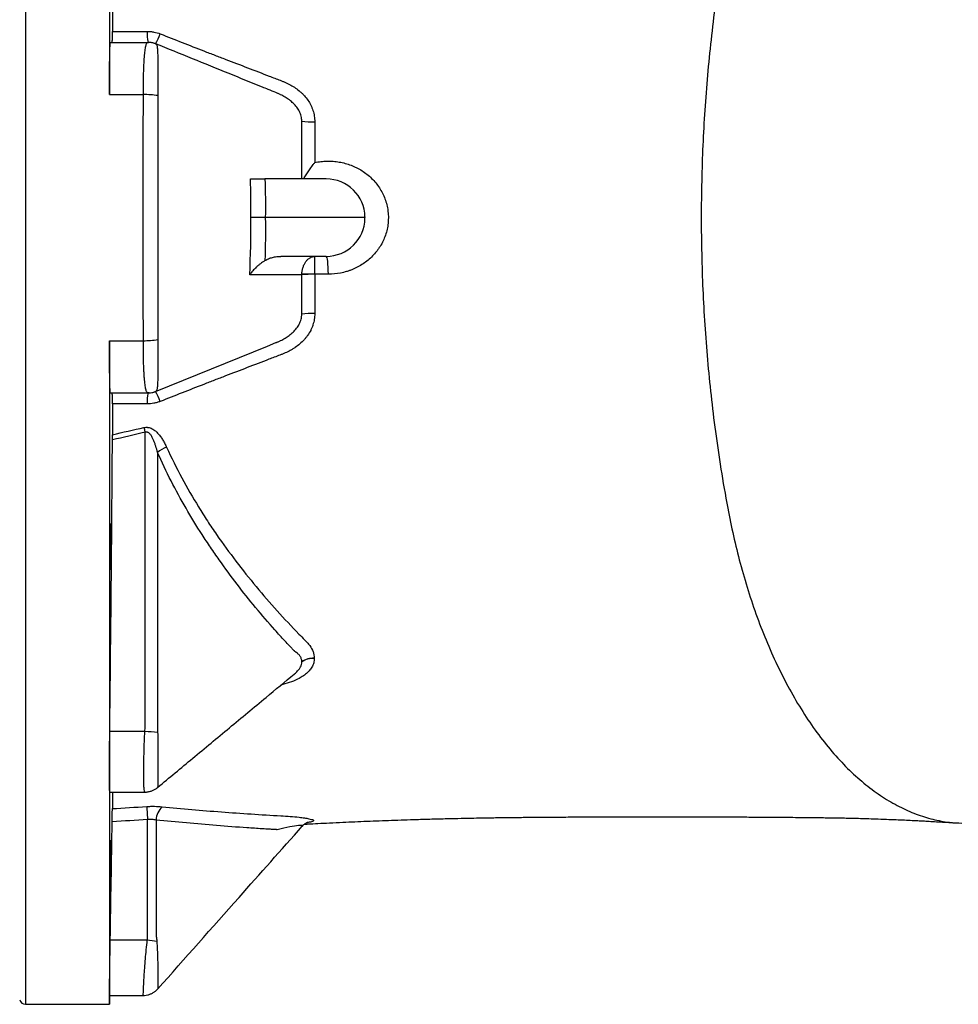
# Model space of a CAD drawing. Header units: millimetres. Extents: x 418 to 3682, y 625 to 3302.
# Tile 6 of 13: x 1696 to 2181, y 694 to 1203. Entities that reach past the tile are written whole.
import ezdxf

# ---------------------------------------------------------------- set-up
doc = ezdxf.new("R2010")
doc.units = ezdxf.units.MM

msp = doc.modelspace()

# ---------------------------------------------------------------- linework, layer by layer
at = {"color": 1, "linetype": 'Continuous', "lineweight": 25}
msp.add_line((1698.85, 1506.75), (1698.85, 693.75), dxfattribs=at)
at = {"color": 7, "linetype": 'Continuous', "lineweight": 25}
for p, q in [((1742.33, 1387.69), (1742.33, 1163.84)), ((1742.78, 1190.83), (1762.23, 1190.83)), ((1742.33, 1163.84), (1759.82, 1163.84)), ((1854.33, 1120.25), (1822.68, 1120.25)), ((1874.33, 1100.25), (1822.83, 1100.25)), ((1874.33, 1100.6), (1874.33, 1100.25)), ((1874.33, 1099.9), (1874.33, 1100.25)), ((1854.33, 1080.25), (1830.9, 1080.25)), ((1841.67, 1050.35), (1841.67, 1050.35)), ((1848.39, 1050.76), (1848.39, 1050.69)), ((1742.33, 1036.66), (1742.33, 812.81)), ((1742.33, 1036.66), (1759.82, 1036.66)), ((1766.14, 1010.4), (1823.89, 1033.84)), ((1823.89, 1033.84), (1828.36, 1035.65)), ((1742.78, 1009.66), (1762.23, 1009.66)), ((1767.12, 978.97), (1767.12, 836.44)), ((1742.48, 834.88), (1760.63, 834.88)), ((1742.33, 812.81), (1742.33, 698.75)), ((1742.33, 803.44), (1760.67, 803.44)), ((1766.42, 788.96), (1766.42, 728.85)), ((1742.72, 727.02), (1761.85, 727.02)), ((1742.33, 698.75), (1742.33, 693.75)), ((1742.33, 698.36), (1759.84, 698.36)), ((1742.33, 693.75), (1742.41, 698.36)), ((1698.85, 693.75), (1742.33, 693.75))]:
    msp.add_line(p, q, dxfattribs=at)
at = {"color": 7, "linetype": 'Continuous', "lineweight": 25, "flags": 128}
for points in [[(1766.14, 1190.1), (1766.14, 1190.1)], [(1855.44, 1071.01), (1855.4, 1072.85), (1855.33, 1074.6), (1855.22, 1076.19), (1855.08, 1077.58), (1854.92, 1078.72), (1854.73, 1079.56), (1854.53, 1080.08), (1854.33, 1080.25)], [(1841.68, 1070.76), (1828.49, 1070.76), (1814.77, 1070.75)], [(1760.15, 991.77), (1760.21, 991.48), (1760.28, 991.17), (1760.35, 990.87), (1760.42, 990.56), (1760.48, 990.25), (1760.55, 989.94), (1760.62, 989.62), (1760.69, 989.31)], [(1761.57, 795.97), (1761.6, 795.54), (1761.64, 794.96), (1761.69, 794.24), (1761.74, 793.4), (1761.8, 792.46), (1761.87, 791.42), (1761.94, 790.33), (1762.01, 789.19)]]:
    msp.add_lwpolyline(points, dxfattribs=at)
at = {"color": 1, "linetype": 'Continuous', "lineweight": 25, "flags": 128}
for points in [[(1766.14, 1010.4), (1766.14, 1010.4)], [(1841.9, 785.85), (1841.97, 786.07), (1841.8, 786.12), (1841.07, 786.15), (1839.91, 786.08), (1837.95, 785.83), (1835.6, 785.44), (1832.44, 784.8), (1829.04, 783.97), (1829.04, 783.97), (1829.04, 783.97)]]:
    msp.add_lwpolyline(points, dxfattribs=at)
at = {"color": 7, "linetype": 'Continuous', "lineweight": 25}
for centre, radius, start, end in [((1778.16, 1195.35), 16.42, 176.0591, 195.9702), ((1762.23, 1181.11), 9.72, 63.7044, 89.984), ((1742.52, 1204.55), 27.69, 328.5385, 340.2812), ((1760.32, 1117.81), 46.03, 81.2537, 90.6147), ((1847.34, 1195.65), 45.93, 262.9038, 271.3028), ((1854.33, 1100.25), 20, 1, 90), ((1854.33, 1100.25), 20, 270, 359), ((1847.36, 993.69), 77.29, 89.2358, 94.2183), ((1845.04, 996.47), 74.62, 87.4247, 92.5753), ((1847.34, 1004.85), 45.93, 88.6973, 97.0964), ((1847.34, 1004.84), 45.86, 88.6951, 97.1068), ((1760.32, 1082.69), 46.03, 269.3853, 278.7463), ((1778.16, 1005.15), 16.42, 164.0298, 183.9409), ((1762.23, 1019.39), 9.72, 270.016, 296.2956), ((1742.52, 995.95), 27.69, 19.7188, 31.4615), ((1779.61, 962.16), 20.94, 111.7627, 126.6145), ((1847.46, 862.59), 9.98, 86.0738, 125.0905), ((1847.44, 862.56), 9.96, 85.9243, 125.0023), ((1847.41, 862.54), 9.94, 85.7911, 124.924), ((1795.34, 1284.26), 450.72, 265.5843, 266.423), ((1776.35, 788.62), 9.93, 133.3368, 177.985), ((1775.37, 810.38), 84.46, 260.789, 264.1662), ((1698.85, 696.75), 3, 193.1183, 270)]:
    msp.add_arc(centre, radius, start, end, dxfattribs=at)
for points, knots in [([(2061.8, 1250.43), (2060.47, 1243.39), (2058.14, 1229.89), (2055.33, 1210.67), (2053.06, 1192.08), (2051.26, 1173.86), (2049.86, 1155.77), (2048.86, 1137.63), (2048.25, 1119.23), (2048.11, 1106.66), (2048.11, 1100.25), (2048.11, 1093.91), (2048.25, 1081.42), (2048.86, 1063.05), (2049.85, 1044.88), (2051.25, 1026.72), (2053.06, 1008.41), (2055.34, 989.76), (2058.16, 970.51), (2060.48, 957.05), (2061.8, 950.06)], [0.9114226, 0.9114226, 0.9114226, 0.9114226, 0.9224948, 0.933567, 0.9446391, 0.9557113, 0.9667835, 0.9778557, 0.9889278, 1, 1, 1, 1.0109535, 1.021907, 1.0328605, 1.043814, 1.0547676, 1.0657211, 1.0766746, 1.0876281, 1.0876281, 1.0876281, 1.0876281]), ([(1743.84, 1212.4), (1743.84, 1209.76), (1743.84, 1207.11), (1743.84, 1201.79), (1743.84, 1199.12), (1743.84, 1196.44)], [0, 0, 0, 0, 0.5, 0.5, 1, 1, 1, 1]), ([(1743.74, 1190.83), (1743.75, 1190.83), (1743.77, 1190.97), (1743.78, 1191.36), (1743.79, 1191.52), (1743.8, 1191.91), (1743.81, 1192.13), (1743.81, 1192.5), (1743.81, 1192.63), (1743.82, 1192.91), (1743.82, 1193.05), (1743.83, 1193.5), (1743.83, 1193.82), (1743.83, 1194.51), (1743.84, 1194.88), (1743.84, 1195.64), (1743.84, 1196.03), (1743.84, 1196.44)], [0, 0, 0, 0, 0.25, 0.25, 0.375, 0.375, 0.5, 0.5, 0.5625, 0.5625, 0.625, 0.625, 0.75, 0.75, 0.875, 0.875, 1, 1, 1, 1]), ([(1761.78, 1196.48), (1762.37, 1196.48), (1762.95, 1196.46), (1764.11, 1196.35), (1764.68, 1196.27), (1766.39, 1195.95), (1767.5, 1195.64), (1768.59, 1195.21)], [0, 0, 0, 0, 0.25, 0.25, 0.5, 0.5, 1, 1, 1, 1]), ([(1742.33, 1163.84), (1742.33, 1165.72), (1742.33, 1167.54), (1742.34, 1170.2), (1742.35, 1171.07), (1742.35, 1172.36), (1742.35, 1172.79), (1742.36, 1173.64), (1742.36, 1174.06), (1742.37, 1176.13), (1742.39, 1177.68), (1742.41, 1179.85), (1742.42, 1180.55), (1742.43, 1181.56), (1742.44, 1181.89), (1742.45, 1182.54), (1742.45, 1182.86), (1742.48, 1184.4), (1742.5, 1185.48), (1742.53, 1186.91), (1742.55, 1187.35), (1742.57, 1188.16), (1742.59, 1188.53), (1742.63, 1189.51), (1742.66, 1190), (1742.7, 1190.5), (1742.72, 1190.62), (1742.75, 1190.79), (1742.76, 1190.83), (1742.78, 1190.83)], [0, 0, 0, 0, 0.125, 0.125, 0.1875, 0.1875, 0.21875, 0.21875, 0.25, 0.25, 0.375, 0.375, 0.4375, 0.4375, 0.46875, 0.46875, 0.5, 0.5, 0.625, 0.625, 0.6875, 0.6875, 0.75, 0.75, 0.875, 0.875, 0.9375, 0.9375, 1, 1, 1, 1]), ([(1759.82, 1163.84), (1759.82, 1164.78), (1759.83, 1165.72), (1759.84, 1167.56), (1759.85, 1168.46), (1759.88, 1171.13), (1759.91, 1172.84), (1759.98, 1175.32), (1760, 1176.13), (1760.06, 1177.69), (1760.09, 1178.45), (1760.19, 1180.62), (1760.27, 1181.96), (1760.38, 1183.5), (1760.41, 1183.8), (1760.46, 1184.38), (1760.49, 1184.67), (1760.57, 1185.49), (1760.62, 1185.99), (1760.8, 1187.41), (1760.94, 1188.22), (1761.13, 1189.03), (1761.17, 1189.19), (1761.25, 1189.47), (1761.3, 1189.61), (1761.42, 1189.97), (1761.51, 1190.18), (1761.8, 1190.67), (1762, 1190.83), (1762.23, 1190.83)], [0, 0, 0, 0, 0.0625, 0.0625, 0.125, 0.125, 0.25, 0.25, 0.3125, 0.3125, 0.375, 0.375, 0.5, 0.5, 0.53125, 0.53125, 0.5625, 0.5625, 0.625, 0.625, 0.75, 0.75, 0.78125, 0.78125, 0.8125, 0.8125, 0.875, 0.875, 1, 1, 1, 1]), ([(1762.23, 1190.83), (1762.38, 1190.83), (1762.61, 1190.83), (1762.54, 1190.83), (1762.52, 1190.83)], [0, 0, 0, 0, 0.65906, 1, 1, 1, 1]), ([(1768.59, 1195.21), (1776.09, 1192.27), (1783.59, 1189.32), (1792.03, 1186.01), (1792.97, 1185.64), (1794.85, 1184.92), (1795.79, 1184.56), (1798.62, 1183.48), (1800.5, 1182.76), (1806.14, 1180.59), (1809.89, 1179.15), (1817.4, 1176.26), (1821.14, 1174.82), (1826.76, 1172.66), (1828.63, 1171.94), (1830.97, 1171.03), (1831.43, 1170.86), (1832.37, 1170.49), (1832.83, 1170.3), (1834.2, 1169.69), (1835.09, 1169.25), (1836.84, 1168.27), (1837.7, 1167.74), (1839.34, 1166.6), (1840.13, 1165.99), (1841.26, 1165.01), (1841.63, 1164.67), (1842.34, 1163.97), (1842.69, 1163.61), (1843.69, 1162.5), (1844.3, 1161.72), (1845.41, 1160.1), (1845.91, 1159.25), (1846.57, 1157.91), (1846.78, 1157.46), (1847.15, 1156.53), (1847.32, 1156.06), (1847.78, 1154.65), (1848, 1153.69), (1848.23, 1152.22), (1848.29, 1151.73), (1848.37, 1150.74), (1848.39, 1150.24), (1848.39, 1149.73)], [0, 0, 0, 0, 0.25, 0.25, 0.28125, 0.28125, 0.3125, 0.3125, 0.375, 0.375, 0.5, 0.5, 0.625, 0.625, 0.6875, 0.6875, 0.703125, 0.703125, 0.71875, 0.71875, 0.75, 0.75, 0.78125, 0.78125, 0.8125, 0.8125, 0.828125, 0.828125, 0.84375, 0.84375, 0.875, 0.875, 0.90625, 0.90625, 0.921875, 0.921875, 0.9375, 0.9375, 0.96875, 0.96875, 0.984375, 0.984375, 1, 1, 1, 1]), ([(1821.35, 1167.7), (1815.62, 1170.02), (1797.34, 1177.44), (1778.84, 1184.95), (1766.14, 1190.1)], [0, 0, 0, 0, 0.313531, 1, 1, 1, 1]), ([(1766.14, 1190.1), (1766.24, 1190.06), (1766.32, 1190.02), (1766.45, 1189.93), (1766.5, 1189.88), (1766.54, 1189.83)], [0, 0, 0, 0, 0.5, 0.5, 1, 1, 1, 1]), ([(1766.54, 1189.83), (1766.61, 1189.72), (1766.67, 1189.58), (1766.79, 1189.23), (1766.85, 1189.02), (1766.99, 1188.29), (1767.05, 1187.68), (1767.13, 1186.56), (1767.16, 1186.16), (1767.2, 1185.31), (1767.21, 1184.85), (1767.24, 1183.88), (1767.25, 1183.37), (1767.27, 1182.3), (1767.28, 1181.73), (1767.3, 1179.95), (1767.3, 1178.67), (1767.31, 1176.64), (1767.31, 1175.94), (1767.31, 1174.5), (1767.31, 1173.75), (1767.32, 1171.48), (1767.32, 1169.91), (1767.32, 1167.49), (1767.32, 1166.67), (1767.32, 1165), (1767.32, 1164.16), (1767.32, 1163.31)], [0, 0, 0, 0, 0.0625, 0.0625, 0.125, 0.125, 0.25, 0.25, 0.3125, 0.3125, 0.375, 0.375, 0.4375, 0.4375, 0.5, 0.5, 0.625, 0.625, 0.6875, 0.6875, 0.75, 0.75, 0.875, 0.875, 0.9375, 0.9375, 1, 1, 1, 1]), ([(1828.36, 1164.85), (1828.36, 1164.85), (1827.01, 1165.4), (1824.67, 1166.35), (1822.33, 1167.3), (1821.35, 1167.7)], [0, 0, 0, 0, 0.000008, 0.579267, 1, 1, 1, 1]), ([(1759.82, 1036.66), (1759.82, 1047.18), (1759.81, 1057.74), (1759.81, 1073.63), (1759.8, 1078.94), (1759.8, 1089.57), (1759.8, 1094.9), (1759.8, 1105.55), (1759.8, 1110.87), (1759.8, 1121.5), (1759.81, 1126.82), (1759.81, 1142.75), (1759.82, 1153.32), (1759.82, 1163.84)], [0, 0, 0, 0, 0.25, 0.25, 0.375, 0.375, 0.5, 0.5, 0.625, 0.625, 0.75, 0.75, 1, 1, 1, 1]), ([(1767.32, 1163.31), (1767.32, 1152.87), (1767.32, 1142.39), (1767.32, 1126.6), (1767.32, 1121.33), (1767.32, 1110.78), (1767.32, 1105.5), (1767.32, 1094.94), (1767.32, 1089.66), (1767.32, 1079.12), (1767.32, 1073.86), (1767.32, 1058.1), (1767.32, 1047.63), (1767.32, 1037.19)], [0, 0, 0, 0, 0.25, 0.25, 0.375, 0.375, 0.5, 0.5, 0.625, 0.625, 0.75, 0.75, 1, 1, 1, 1]), ([(1841.67, 1150.07), (1841.67, 1150.52), (1841.64, 1150.96), (1841.53, 1151.82), (1841.46, 1152.25), (1841.25, 1153.1), (1841.12, 1153.53), (1840.81, 1154.36), (1840.64, 1154.77), (1840.05, 1155.96), (1839.58, 1156.71), (1838.52, 1158.1), (1837.93, 1158.74), (1836.97, 1159.66), (1836.64, 1159.96), (1835.96, 1160.52), (1835.62, 1160.8), (1834.91, 1161.32), (1834.55, 1161.58), (1833.81, 1162.06), (1833.44, 1162.3), (1832.69, 1162.75), (1832.3, 1162.97), (1831.53, 1163.39), (1831.14, 1163.59), (1830.55, 1163.88), (1830.36, 1163.97), (1829.96, 1164.16), (1829.76, 1164.25), (1829.36, 1164.43), (1829.16, 1164.51), (1828.76, 1164.68), (1828.56, 1164.77), (1828.36, 1164.85)], [0, 0, 0, 0, 0.0625, 0.0625, 0.125, 0.125, 0.1875, 0.1875, 0.25, 0.25, 0.375, 0.375, 0.5, 0.5, 0.5625, 0.5625, 0.625, 0.625, 0.6875, 0.6875, 0.75, 0.75, 0.8125, 0.8125, 0.875, 0.875, 0.90625, 0.90625, 0.9375, 0.9375, 0.96875, 0.96875, 1, 1, 1, 1]), ([(1842.69, 1120.25), (1843.09, 1120.95), (1843.52, 1121.65), (1844.4, 1123.05), (1844.87, 1123.75), (1845.82, 1125.17), (1846.32, 1125.88), (1847.09, 1126.95), (1847.34, 1127.3), (1847.73, 1127.83), (1847.87, 1128.01), (1848.13, 1128.36), (1848.26, 1128.54), (1848.39, 1128.72)], [0, 0, 0, 0, 0.25, 0.25, 0.5, 0.5, 0.75, 0.75, 0.875, 0.875, 0.9375, 0.9375, 1, 1, 1, 1]), ([(1848.39, 1128.72), (1849.44, 1128.95), (1850.5, 1129.13), (1852.61, 1129.38), (1853.67, 1129.46), (1855.79, 1129.5), (1856.85, 1129.48), (1858.44, 1129.36), (1858.97, 1129.3), (1860.03, 1129.17), (1860.56, 1129.09), (1863.17, 1128.64), (1865.2, 1128.08), (1867.66, 1127.13), (1868.15, 1126.93), (1869.12, 1126.5), (1869.6, 1126.27), (1871.02, 1125.55), (1871.93, 1125.03), (1873.7, 1123.9), (1874.56, 1123.29), (1876.21, 1121.99), (1877, 1121.29), (1879.28, 1119.06), (1880.62, 1117.43), (1882.36, 1114.78), (1882.9, 1113.86), (1883.87, 1111.95), (1884.3, 1110.98), (1885.42, 1107.99), (1885.93, 1105.93), (1886.49, 1101.64), (1886.51, 1099.51), (1886.18, 1096.34), (1886.01, 1095.28), (1885.54, 1093.18), (1885.25, 1092.15), (1884.2, 1089.14), (1883.29, 1087.23), (1881.88, 1084.97), (1881.58, 1084.53), (1880.97, 1083.66), (1880.66, 1083.23), (1879.68, 1081.99), (1878.98, 1081.2), (1877.52, 1079.7), (1876.75, 1078.98), (1875.12, 1077.63), (1874.27, 1076.99), (1871.64, 1075.23), (1869.78, 1074.25), (1867.35, 1073.25), (1866.85, 1073.06), (1865.85, 1072.7), (1865.34, 1072.54), (1863.82, 1072.08), (1862.79, 1071.82), (1859.69, 1071.22), (1857.58, 1071.01), (1855.44, 1071.01)], [0, 0, 0, 0, 0.03125, 0.03125, 0.0625, 0.0625, 0.09375, 0.09375, 0.109375, 0.109375, 0.125, 0.125, 0.1875, 0.1875, 0.203125, 0.203125, 0.21875, 0.21875, 0.25, 0.25, 0.28125, 0.28125, 0.3125, 0.3125, 0.375, 0.375, 0.40625, 0.40625, 0.4375, 0.4375, 0.5, 0.5, 0.5625, 0.5625, 0.59375, 0.59375, 0.625, 0.625, 0.6875, 0.6875, 0.703125, 0.703125, 0.71875, 0.71875, 0.75, 0.75, 0.78125, 0.78125, 0.8125, 0.8125, 0.875, 0.875, 0.890625, 0.890625, 0.90625, 0.90625, 0.9375, 0.9375, 1, 1, 1, 1]), ([(1815.17, 1120.25), (1815.64, 1120.25), (1816.16, 1120.25), (1817.01, 1120.25), (1817.3, 1120.25), (1817.92, 1120.25), (1818.23, 1120.25), (1819.2, 1120.25), (1819.87, 1120.25), (1820.91, 1120.25), (1821.26, 1120.25), (1821.97, 1120.25), (1822.33, 1120.25), (1822.68, 1120.25)], [0, 0, 0, 0, 0.25, 0.25, 0.375, 0.375, 0.5, 0.5, 0.75, 0.75, 0.875, 0.875, 1, 1, 1, 1]), ([(1822.83, 1100.25), (1822.12, 1100.25), (1821.41, 1100.25), (1820.38, 1100.25), (1820.04, 1100.25), (1819.36, 1100.25), (1819.03, 1100.25), (1818.06, 1100.25), (1817.45, 1100.25), (1816.6, 1100.25), (1816.32, 1100.25), (1815.93, 1100.25), (1815.8, 1100.25), (1815.55, 1100.25), (1815.43, 1100.25), (1815.31, 1100.25)], [0, 0, 0, 0, 0.25, 0.25, 0.375, 0.375, 0.5, 0.5, 0.75, 0.75, 0.875, 0.875, 0.9375, 0.9375, 1, 1, 1, 1]), ([(1822.61, 1078.05), (1823.24, 1078.43), (1823.88, 1078.75), (1825.21, 1079.3), (1825.89, 1079.53), (1827.29, 1079.89), (1828.01, 1080.03), (1829.45, 1080.21), (1830.17, 1080.25), (1830.9, 1080.25)], [0, 0, 0, 0, 0.25, 0.25, 0.5, 0.5, 0.75, 0.75, 1, 1, 1, 1]), ([(1841.69, 1071.02), (1841.72, 1071.64), (1841.79, 1072.26), (1841.96, 1073.16), (1842.02, 1073.45), (1842.17, 1074.04), (1842.26, 1074.33), (1842.54, 1075.17), (1842.76, 1075.7), (1843.14, 1076.45), (1843.28, 1076.7), (1843.56, 1077.16), (1843.71, 1077.38), (1844.18, 1078.02), (1844.52, 1078.39), (1845.24, 1079.06), (1845.62, 1079.34), (1846.21, 1079.67), (1846.41, 1079.77), (1846.82, 1079.95), (1847.03, 1080.02), (1847.45, 1080.13), (1847.66, 1080.18), (1847.98, 1080.22), (1848.09, 1080.23), (1848.3, 1080.25), (1848.41, 1080.25), (1848.51, 1080.25)], [0, 0, 0, 0, 0.125, 0.125, 0.1875, 0.1875, 0.25, 0.25, 0.375, 0.375, 0.4375, 0.4375, 0.5, 0.5, 0.625, 0.625, 0.75, 0.75, 0.8125, 0.8125, 0.875, 0.875, 0.9375, 0.9375, 0.96875, 0.96875, 1, 1, 1, 1]), ([(1848.39, 1071.02), (1848.39, 1071.64), (1848.39, 1072.26), (1848.4, 1073.16), (1848.4, 1073.45), (1848.4, 1074.04), (1848.4, 1074.33), (1848.41, 1075.17), (1848.41, 1075.7), (1848.42, 1076.45), (1848.42, 1076.7), (1848.43, 1077.16), (1848.43, 1077.38), (1848.44, 1078.02), (1848.45, 1078.39), (1848.46, 1079.06), (1848.47, 1079.34), (1848.48, 1079.67), (1848.48, 1079.77), (1848.49, 1079.95), (1848.49, 1080.02), (1848.5, 1080.13), (1848.5, 1080.18), (1848.51, 1080.22), (1848.51, 1080.23), (1848.51, 1080.25), (1848.51, 1080.25), (1848.51, 1080.25)], [0, 0, 0, 0, 0.125, 0.125, 0.1875, 0.1875, 0.25, 0.25, 0.375, 0.375, 0.4375, 0.4375, 0.5, 0.5, 0.625, 0.625, 0.75, 0.75, 0.8125, 0.8125, 0.875, 0.875, 0.9375, 0.9375, 0.96875, 0.96875, 1, 1, 1, 1]), ([(1822.61, 1078.05), (1821.79, 1077.55), (1821.02, 1077.01), (1819.91, 1076.15), (1819.55, 1075.85), (1818.84, 1075.24), (1818.5, 1074.94), (1817.52, 1074.01), (1816.91, 1073.37), (1816.06, 1072.4), (1815.79, 1072.08), (1815.4, 1071.58), (1815.27, 1071.42), (1815.02, 1071.09), (1814.89, 1070.92), (1814.77, 1070.75)], [0, 0, 0, 0, 0.25, 0.25, 0.375, 0.375, 0.5, 0.5, 0.75, 0.75, 0.875, 0.875, 0.9375, 0.9375, 1, 1, 1, 1]), ([(1848.39, 1050.69), (1848.39, 1049.67), (1848.3, 1048.67), (1847.98, 1046.71), (1847.75, 1045.74), (1847.28, 1044.31), (1847.11, 1043.84), (1846.72, 1042.91), (1846.51, 1042.45), (1845.84, 1041.12), (1845.33, 1040.26), (1844.47, 1039.04), (1844.18, 1038.64), (1843.55, 1037.86), (1843.22, 1037.48), (1842.2, 1036.37), (1841.48, 1035.68), (1839.96, 1034.38), (1839.17, 1033.77), (1837.92, 1032.92), (1837.5, 1032.65), (1836.64, 1032.12), (1836.2, 1031.87), (1834.89, 1031.15), (1833.99, 1030.71), (1832.62, 1030.11), (1832.15, 1029.92), (1831.22, 1029.56), (1830.76, 1029.38), (1828.43, 1028.49), (1826.57, 1027.77), (1820.97, 1025.61), (1817.24, 1024.18), (1809.76, 1021.3), (1806.02, 1019.86), (1800.4, 1017.71), (1798.52, 1016.99), (1795.71, 1015.91), (1794.77, 1015.55), (1792.9, 1014.83), (1791.96, 1014.46), (1783.55, 1011.16), (1776.07, 1008.22), (1768.59, 1005.29)], [0, 0, 0, 0, 0.03125, 0.03125, 0.0625, 0.0625, 0.078125, 0.078125, 0.09375, 0.09375, 0.125, 0.125, 0.140625, 0.140625, 0.15625, 0.15625, 0.1875, 0.1875, 0.21875, 0.21875, 0.234375, 0.234375, 0.25, 0.25, 0.28125, 0.28125, 0.296875, 0.296875, 0.3125, 0.3125, 0.375, 0.375, 0.5, 0.5, 0.625, 0.625, 0.6875, 0.6875, 0.71875, 0.71875, 0.75, 0.75, 1, 1, 1, 1]), ([(1828.36, 1035.65), (1828.37, 1035.65), (1828.37, 1035.66), (1828.39, 1035.66), (1828.4, 1035.67), (1828.45, 1035.69), (1828.54, 1035.72), (1828.71, 1035.79), (1828.86, 1035.86), (1829.16, 1035.99), (1829.36, 1036.07), (1829.76, 1036.25), (1829.95, 1036.34), (1830.35, 1036.52), (1830.54, 1036.62), (1831.13, 1036.91), (1831.52, 1037.11), (1832.29, 1037.52), (1832.67, 1037.74), (1833.42, 1038.19), (1833.79, 1038.42), (1834.52, 1038.91), (1834.88, 1039.16), (1835.93, 1039.94), (1836.61, 1040.5), (1837.89, 1041.71), (1838.48, 1042.36), (1839.54, 1043.74), (1840.01, 1044.48), (1840.61, 1045.67), (1840.79, 1046.07), (1841.09, 1046.9), (1841.22, 1047.31), (1841.44, 1048.16), (1841.52, 1048.59), (1841.61, 1049.25), (1841.63, 1049.47), (1841.65, 1049.8), (1841.66, 1049.91), (1841.67, 1050.13), (1841.67, 1050.24), (1841.67, 1050.35)], [0, 0, 0, 0, 0.000977, 0.000977, 0.001953, 0.003906, 0.007812, 0.015625, 0.03125, 0.03125, 0.0625, 0.0625, 0.09375, 0.09375, 0.125, 0.125, 0.1875, 0.1875, 0.25, 0.25, 0.3125, 0.3125, 0.375, 0.375, 0.5, 0.5, 0.625, 0.625, 0.75, 0.75, 0.8125, 0.8125, 0.875, 0.875, 0.9375, 0.9375, 0.96875, 0.96875, 0.984375, 0.984375, 1, 1, 1, 1]), ([(1841.67, 1050.35), (1841.67, 1050.35), (1841.67, 1050.35), (1841.67, 1050.35), (1841.67, 1050.37), (1841.67, 1050.4), (1841.67, 1050.42)], [-0.00000002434, -0.00000002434, -0.00000002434, -0.00000002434, 0, 0, 0, 0.00007674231, 0.00007674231, 0.00007674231, 0.00007674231]), ([(1742.78, 1009.66), (1742.75, 1009.66), (1742.72, 1009.83), (1742.67, 1010.33), (1742.66, 1010.53), (1742.63, 1010.9), (1742.63, 1011.04), (1742.61, 1011.32), (1742.61, 1011.48), (1742.57, 1012.3), (1742.55, 1013.1), (1742.51, 1014.53), (1742.5, 1015.04), (1742.48, 1015.86), (1742.48, 1016.14), (1742.47, 1016.72), (1742.46, 1017.02), (1742.44, 1018.56), (1742.42, 1019.9), (1742.39, 1022.08), (1742.39, 1022.83), (1742.37, 1024.39), (1742.37, 1025.2), (1742.35, 1027.67), (1742.34, 1029.38), (1742.34, 1032.04), (1742.33, 1032.95), (1742.33, 1034.79), (1742.33, 1035.72), (1742.33, 1036.66)], [0, 0, 0, 0, 0.125, 0.125, 0.1875, 0.1875, 0.21875, 0.21875, 0.25, 0.25, 0.375, 0.375, 0.4375, 0.4375, 0.46875, 0.46875, 0.5, 0.5, 0.625, 0.625, 0.6875, 0.6875, 0.75, 0.75, 0.875, 0.875, 0.9375, 0.9375, 1, 1, 1, 1]), ([(1762.23, 1009.66), (1762.12, 1009.66), (1762.01, 1009.71), (1761.8, 1009.87), (1761.7, 1010), (1761.42, 1010.49), (1761.25, 1010.98), (1761.02, 1011.96), (1760.94, 1012.33), (1760.81, 1013.13), (1760.74, 1013.57), (1760.56, 1015), (1760.45, 1016.08), (1760.31, 1017.92), (1760.27, 1018.58), (1760.19, 1019.92), (1760.15, 1020.62), (1760.05, 1022.8), (1760, 1024.35), (1759.94, 1026.43), (1759.93, 1026.85), (1759.91, 1027.69), (1759.9, 1028.12), (1759.88, 1029.41), (1759.87, 1030.29), (1759.83, 1032.95), (1759.82, 1034.78), (1759.82, 1036.66)], [0, 0, 0, 0, 0.0625, 0.0625, 0.125, 0.125, 0.25, 0.25, 0.3125, 0.3125, 0.375, 0.375, 0.5, 0.5, 0.5625, 0.5625, 0.625, 0.625, 0.75, 0.75, 0.78125, 0.78125, 0.8125, 0.8125, 0.875, 0.875, 1, 1, 1, 1]), ([(1767.32, 1037.19), (1767.32, 1035.49), (1767.32, 1033.84), (1767.32, 1031.42), (1767.32, 1030.62), (1767.32, 1029.05), (1767.32, 1028.27), (1767.31, 1025.99), (1767.31, 1024.56), (1767.31, 1022.52), (1767.3, 1021.86), (1767.3, 1020.58), (1767.29, 1019.96), (1767.28, 1018.78), (1767.27, 1018.21), (1767.25, 1017.14), (1767.24, 1016.63), (1767.21, 1015.66), (1767.2, 1015.2), (1767.16, 1014.34), (1767.13, 1013.94), (1767.05, 1012.83), (1766.99, 1012.22), (1766.85, 1011.49), (1766.79, 1011.28), (1766.7, 1011.01), (1766.68, 1010.93), (1766.61, 1010.79), (1766.58, 1010.73), (1766.54, 1010.67)], [0, 0, 0, 0, 0.125, 0.125, 0.1875, 0.1875, 0.25, 0.25, 0.375, 0.375, 0.4375, 0.4375, 0.5, 0.5, 0.5625, 0.5625, 0.625, 0.625, 0.6875, 0.6875, 0.75, 0.75, 0.875, 0.875, 0.9375, 0.9375, 0.96875, 0.96875, 1, 1, 1, 1]), ([(1743.84, 1004.06), (1743.84, 1004.88), (1743.84, 1005.63), (1743.83, 1006.67), (1743.83, 1006.99), (1743.82, 1007.59), (1743.81, 1007.86), (1743.81, 1008.24), (1743.81, 1008.36), (1743.8, 1008.58), (1743.8, 1008.69), (1743.79, 1008.97), (1743.78, 1009.13), (1743.77, 1009.4), (1743.77, 1009.5), (1743.75, 1009.63), (1743.75, 1009.66), (1743.74, 1009.66)], [0, 0, 0, 0, 0.25, 0.25, 0.375, 0.375, 0.5, 0.5, 0.5625, 0.5625, 0.625, 0.625, 0.75, 0.75, 0.875, 0.875, 1, 1, 1, 1]), ([(1762.8, 1009.66), (1762.8, 1009.66), (1762.8, 1009.66), (1762.51, 1009.66), (1762.23, 1009.66)], [0, 0, 0, 0, 0.024075, 1, 1, 1, 1]), ([(1762.79, 1009.71), (1763.3, 1009.73), (1764.45, 1009.8), (1765.53, 1010.18), (1766.14, 1010.4)], [0, 0, 0, 0, 0.439295, 1, 1, 1, 1]), ([(1766.54, 1010.67), (1766.5, 1010.62), (1766.45, 1010.57), (1766.35, 1010.51), (1766.32, 1010.48), (1766.25, 1010.45), (1766.22, 1010.43), (1766.18, 1010.42), (1766.16, 1010.41), (1766.15, 1010.4), (1766.15, 1010.4), (1766.14, 1010.4), (1766.14, 1010.4)], [0, 0, 0, 0, 0.5, 0.5, 0.75, 0.75, 0.875, 0.9375, 0.96875, 0.984375, 0.984375, 1, 1, 1, 1]), ([(1743.84, 1004.06), (1743.84, 1001.39), (1743.84, 998.72), (1743.84, 993.39), (1743.84, 990.74), (1743.84, 988.1)], [0, 0, 0, 0, 0.5, 0.5, 1, 1, 1, 1]), ([(1768.59, 1005.29), (1768.04, 1005.08), (1767.49, 1004.89), (1766.37, 1004.57), (1765.8, 1004.44), (1764.1, 1004.12), (1762.95, 1004.02), (1761.78, 1004.02)], [0, 0, 0, 0, 0.25, 0.25, 0.5, 0.5, 1, 1, 1, 1]), ([(1760.15, 991.77), (1760.5, 991.85), (1760.86, 991.89), (1761.4, 991.91), (1761.58, 991.91), (1761.94, 991.89), (1762.12, 991.87), (1762.66, 991.79), (1763, 991.7), (1763.68, 991.48), (1764.01, 991.34), (1764.95, 990.86), (1765.53, 990.46), (1766.6, 989.57), (1767.09, 989.08), (1768.01, 988.05), (1768.43, 987.5), (1769.23, 986.38), (1769.6, 985.81), (1770.3, 984.64), (1770.63, 984.04), (1771.26, 982.84), (1771.56, 982.23), (1771.84, 981.61)], [0, 0, 0, 0, 0.0625, 0.0625, 0.09375, 0.09375, 0.125, 0.125, 0.1875, 0.1875, 0.25, 0.25, 0.375, 0.375, 0.5, 0.5, 0.625, 0.625, 0.75, 0.75, 0.875, 0.875, 1, 1, 1, 1]), ([(1760.63, 834.88), (1760.66, 835.28), (1760.68, 835.68), (1760.69, 836.29), (1760.69, 836.49), (1760.69, 836.89), (1760.69, 837.9), (1760.69, 840.51), (1760.69, 846.14), (1760.69, 857.4), (1760.69, 879.92), (1760.69, 924.96), (1760.69, 963.57), (1760.69, 989.31)], [0, 0, 0, 0, 0.007813, 0.007813, 0.011719, 0.011719, 0.015625, 0.03125, 0.0625, 0.125, 0.25, 0.5, 1, 1, 1, 1]), ([(1767.12, 978.97), (1766.86, 980.03), (1766.57, 981.09), (1766.09, 982.66), (1765.92, 983.18), (1765.55, 984.21), (1765.36, 984.73), (1764.93, 985.74), (1764.7, 986.23), (1764.18, 987.2), (1763.89, 987.67), (1763.38, 988.32), (1763.2, 988.53), (1762.8, 988.9), (1762.57, 989.08), (1762.2, 989.27), (1762.07, 989.33), (1761.8, 989.41), (1761.66, 989.44), (1761.24, 989.47), (1760.96, 989.42), (1760.69, 989.31)], [0, 0, 0, 0, 0.25, 0.25, 0.375, 0.375, 0.5, 0.5, 0.625, 0.625, 0.75, 0.75, 0.8125, 0.8125, 0.875, 0.875, 0.90625, 0.90625, 0.9375, 0.9375, 1, 1, 1, 1]), ([(1838.1, 876.12), (1838.1, 876.12), (1838.1, 876.12), (1838.09, 876.13), (1838.08, 876.14), (1838.06, 876.16), (1838.01, 876.21), (1837.91, 876.31), (1837.72, 876.51), (1837.34, 876.91), (1836.58, 877.7), (1835.93, 878.38), (1834.63, 879.75), (1833.77, 880.67), (1831.2, 883.44), (1826.09, 889.05), (1821.11, 894.84), (1814.59, 902.73), (1811.38, 906.76), (1805.11, 914.97), (1802.03, 919.16), (1797.52, 925.56), (1796.03, 927.71), (1793.09, 932.06), (1791.63, 934.25), (1787.32, 940.9), (1784.55, 945.43), (1776.53, 959.29), (1771.59, 968.91), (1767.12, 978.97)], [0, 0, 0, 0, 0.000122, 0.000122, 0.000244, 0.000488, 0.000977, 0.001953, 0.003906, 0.007813, 0.015625, 0.03125, 0.03125, 0.0625, 0.0625, 0.125, 0.25, 0.25, 0.375, 0.375, 0.5, 0.5, 0.5625, 0.5625, 0.625, 0.625, 0.75, 0.75, 1, 1, 1, 1]), ([(1771.84, 981.61), (1774.33, 976.22), (1776.95, 970.97), (1782.45, 960.7), (1785.33, 955.69), (1789.82, 948.34), (1791.35, 945.92), (1793.69, 942.32), (1794.47, 941.13), (1796.07, 938.77), (1796.87, 937.6), (1800.95, 931.77), (1804.28, 927.21), (1811.09, 918.26), (1814.57, 913.89), (1821.68, 905.32), (1825.3, 901.12), (1832.68, 892.93), (1836.43, 888.94), (1841.2, 884.06), (1842.16, 883.09), (1843.36, 881.89), (1843.61, 881.65), (1844.09, 881.17), (1844.32, 880.93), (1844.77, 880.43), (1844.98, 880.18), (1845.39, 879.67), (1845.59, 879.41), (1846.53, 878.09), (1847.11, 877.02), (1847.62, 875.63), (1847.71, 875.35), (1847.86, 874.79), (1847.93, 874.51), (1848.09, 873.67), (1848.14, 873.11), (1848.14, 872.55)], [0, 0, 0, 0, 0.125, 0.125, 0.25, 0.25, 0.3125, 0.3125, 0.34375, 0.34375, 0.375, 0.375, 0.5, 0.5, 0.625, 0.625, 0.75, 0.75, 0.875, 0.875, 0.90625, 0.90625, 0.914062, 0.914062, 0.921875, 0.921875, 0.929687, 0.929687, 0.9375, 0.9375, 0.96875, 0.96875, 0.976562, 0.976562, 0.984375, 0.984375, 1, 1, 1, 1]), ([(2061.8, 950.06), (2062.74, 945.31), (2064.65, 935.67), (2068.18, 921.51), (2072.26, 907.45), (2076.94, 893.64), (2082.2, 880.2), (2088.05, 867.26), (2094.45, 854.95), (2101.38, 843.4), (2108.77, 832.74), (2116.56, 823.08), (2124.7, 814.5), (2133.09, 807.07), (2141.66, 800.82), (2150.33, 795.78), (2159.03, 791.92), (2167.68, 789.25), (2175.58, 787.69), (2180.59, 787.49), (2182.74, 787.4)], [0, 0, 0, 0, 0.051419, 0.10416, 0.158167, 0.213359, 0.269625, 0.326824, 0.384787, 0.443317, 0.502197, 0.561197, 0.620083, 0.678625, 0.736601, 0.793822, 0.850114, 0.905328, 0.959367, 1, 1, 1, 1]), ([(1743.09, 938.71), (1743.09, 938.15), (1743.1, 937.55), (1743.1, 936.57), (1743.1, 936.24), (1743.1, 935.54), (1743.1, 935.18), (1743.1, 934.09), (1743.09, 933.34), (1743.09, 932.19), (1743.09, 931.8), (1743.08, 931.01), (1743.08, 930.62), (1743.07, 929.44), (1743.06, 928.67), (1743.05, 927.51), (1743.04, 927.12), (1743.03, 926.37), (1743.02, 925.63), (1743.01, 924.92), (1743, 924.23), (1743, 923.89), (1742.98, 922.91), (1742.96, 922.3), (1742.94, 921.47), (1742.94, 921.21), (1742.92, 920.71), (1742.92, 920.47), (1742.9, 919.82), (1742.88, 919.45), (1742.86, 919), (1742.86, 918.86), (1742.84, 918.63), (1742.84, 918.54), (1742.82, 918.31), (1742.8, 918.23), (1742.78, 918.23), (1742.77, 918.31), (1742.75, 918.54), (1742.75, 918.63), (1742.74, 918.86), (1742.73, 918.99), (1742.72, 919.44), (1742.71, 919.81), (1742.7, 920.46), (1742.7, 920.7), (1742.69, 921.2), (1742.69, 921.47), (1742.69, 922.3), (1742.68, 922.9), (1742.68, 923.88), (1742.68, 924.22), (1742.68, 924.92), (1742.68, 925.62), (1742.68, 926.36), (1742.68, 927.11), (1742.69, 927.5), (1742.69, 928.66), (1742.7, 929.44), (1742.71, 930.61), (1742.71, 931), (1742.72, 931.79), (1742.72, 932.18), (1742.73, 933.34), (1742.74, 934.08), (1742.76, 935.17), (1742.76, 935.53), (1742.77, 936.23), (1742.78, 936.57), (1742.8, 937.54), (1742.81, 938.15), (1742.83, 938.99), (1742.83, 939.25), (1742.85, 939.75), (1742.86, 940.22), (1742.88, 940.62), (1742.89, 940.99), (1742.9, 941.16), (1742.92, 941.62), (1742.93, 941.84), (1742.96, 942.15), (1742.97, 942.23), (1742.99, 942.23), (1743.01, 942.16), (1743.02, 941.93), (1743.03, 941.83), (1743.04, 941.6), (1743.05, 941.34), (1743.06, 941.01), (1743.06, 940.64), (1743.07, 940.43), (1743.08, 939.78), (1743.08, 939.28), (1743.09, 938.71)], [0, 0, 0, 0, 0.03125, 0.03125, 0.046875, 0.046875, 0.0625, 0.0625, 0.09375, 0.09375, 0.109375, 0.109375, 0.125, 0.125, 0.15625, 0.15625, 0.171875, 0.171875, 0.1875, 0.203125, 0.203125, 0.21875, 0.21875, 0.25, 0.25, 0.265625, 0.265625, 0.28125, 0.28125, 0.3125, 0.3125, 0.328125, 0.328125, 0.34375, 0.34375, 0.375, 0.375, 0.40625, 0.40625, 0.421875, 0.421875, 0.4375, 0.4375, 0.46875, 0.46875, 0.484375, 0.484375, 0.5, 0.5, 0.53125, 0.53125, 0.546875, 0.546875, 0.5625, 0.578125, 0.578125, 0.59375, 0.59375, 0.625, 0.625, 0.640625, 0.640625, 0.65625, 0.65625, 0.6875, 0.6875, 0.703125, 0.703125, 0.71875, 0.71875, 0.75, 0.75, 0.765625, 0.765625, 0.78125, 0.796875, 0.796875, 0.8125, 0.8125, 0.84375, 0.84375, 0.875, 0.875, 0.90625, 0.90625, 0.921875, 0.921875, 0.9375, 0.953125, 0.953125, 0.96875, 0.96875, 1, 1, 1, 1]), ([(1841.72, 870.76), (1841.72, 871.03), (1841.69, 871.29), (1841.6, 871.82), (1841.53, 872.08), (1841.27, 872.84), (1841.02, 873.32), (1840.54, 874), (1840.37, 874.22), (1839.99, 874.64), (1839.78, 874.85), (1839.45, 875.14), (1839.34, 875.24), (1839.11, 875.43), (1838.99, 875.52), (1838.62, 875.79), (1838.37, 875.95), (1838.1, 876.12)], [0, 0, 0, 0, 0.125, 0.125, 0.25, 0.25, 0.5, 0.5, 0.625, 0.625, 0.75, 0.75, 0.8125, 0.8125, 0.875, 0.875, 1, 1, 1, 1]), ([(1767.21, 805.83), (1773.24, 810.84), (1785.53, 821.06), (1804.21, 836.58), (1821.71, 851.1), (1832.95, 860.37), (1837.82, 864.39)], [0, 0, 0, 0, 0.25918, 0.528368, 0.795634, 1, 1, 1, 1]), ([(1837.81, 864.4), (1837.86, 864.43), (1837.91, 864.47), (1837.96, 864.52), (1837.97, 864.53)], [0, 0, 0, 0, 0.80121, 1, 1, 1, 1]), ([(1742.33, 812.81), (1742.33, 813.54), (1742.33, 814.3), (1742.34, 815.89), (1742.34, 816.7), (1742.34, 818.39), (1742.35, 819.26), (1742.36, 821.06), (1742.36, 821.98), (1742.38, 824.83), (1742.4, 826.78), (1742.42, 829.77), (1742.43, 830.78), (1742.45, 832.81), (1742.47, 833.85), (1742.48, 834.88)], [0, 0, 0, 0, 0.125, 0.125, 0.25, 0.25, 0.375, 0.375, 0.5, 0.5, 0.75, 0.75, 0.875, 0.875, 1, 1, 1, 1]), ([(1742.48, 803.49), (1742.47, 803.54), (1742.43, 803.64), (1742.38, 804.92), (1742.35, 806.95), (1742.33, 809.59), (1742.33, 811.73), (1742.33, 812.81)], [0, 0, 0, 0, 0.192506, 0.404192, 0.622019, 0.80892, 1, 1, 1, 1]), ([(1760.66, 803.46), (1760.77, 803.46), (1761.45, 803.41), (1762.67, 803.61), (1764.23, 804.04), (1765.62, 804.7), (1766.61, 805.32), (1767.08, 805.74), (1767.2, 805.85)], [0, 0, 0, 0, 0.0465752, 0.2835337, 0.5084752, 0.7231487, 0.9284087, 1, 1, 1, 1]), ([(1743.8, 803.44), (1743.8, 802.64), (1743.8, 799.38), (1743.8, 796.8), (1743.8, 794.85)], [0, 0, 0, 0, 0.2440352, 1, 1, 1, 1]), ([(1743.72, 788.05), (1743.73, 788.82), (1743.75, 789.57), (1743.76, 790.64), (1743.77, 790.99), (1743.77, 791.65), (1743.78, 791.96), (1743.79, 792.56), (1743.79, 792.84), (1743.79, 793.37), (1743.8, 793.61), (1743.8, 794.26), (1743.8, 794.61), (1743.8, 794.85)], [0, 0, 0, 0, 0.25, 0.25, 0.375, 0.375, 0.5, 0.5, 0.625, 0.625, 0.75, 0.75, 1, 1, 1, 1]), ([(1761.57, 795.97), (1762.26, 796.01), (1762.95, 796.04), (1764.32, 796.07), (1765, 796.07), (1767, 796.04), (1768.29, 795.96), (1769.53, 795.84)], [0, 0, 0, 0, 0.25, 0.25, 0.5, 0.5, 1, 1, 1, 1]), ([(1761.85, 727.02), (1761.91, 727.34), (1761.95, 727.66), (1761.99, 728.15), (1762, 728.31), (1762.01, 728.63), (1762.01, 728.8), (1762.01, 729.61), (1762.01, 731.55), (1762.01, 736.08), (1762.01, 745.15), (1762.01, 763.29), (1762.01, 778.83), (1762.01, 789.19)], [0, 0, 0, 0, 0.015625, 0.015625, 0.023438, 0.023438, 0.03125, 0.03125, 0.0625, 0.125, 0.25, 0.5, 1, 1, 1, 1]), ([(1766.42, 788.96), (1765.74, 789.12), (1765.04, 789.22), (1763.93, 789.28), (1763.54, 789.28), (1762.78, 789.26), (1762.39, 789.24), (1762.01, 789.19)], [0, 0, 0, 0, 0.5, 0.5, 0.75, 0.75, 1, 1, 1, 1]), ([(1829.04, 783.97), (1829.03, 783.97), (1829.03, 783.97), (1829.02, 783.97), (1829, 783.97), (1828.97, 783.98), (1828.89, 783.98), (1828.75, 783.99), (1828.46, 784), (1827.89, 784.04), (1826.75, 784.1), (1824.46, 784.24), (1822.5, 784.36), (1818.58, 784.61), (1815.97, 784.78), (1808.13, 785.31), (1802.91, 785.7), (1787.25, 786.95), (1776.83, 787.9), (1766.42, 788.96)], [0, 0, 0, 0, 0.000244, 0.000244, 0.000488, 0.000977, 0.001953, 0.003906, 0.007812, 0.015625, 0.03125, 0.0625, 0.125, 0.125, 0.25, 0.25, 0.5, 0.5, 1, 1, 1, 1]), ([(1843.04, 786.82), (1843.66, 786.86), (1845.99, 786.98), (1850.32, 787.21), (1856.3, 787.51), (1864.75, 787.91), (1875.46, 788.38), (1888.22, 788.87), (1899.36, 789.24), (1908.88, 789.51), (1916.56, 789.71), (1923.82, 789.88), (1930.16, 790.01), (1935.49, 790.1), (1939.82, 790.17), (1943.45, 790.22), (1946.68, 790.26), (1949.88, 790.3), (1953.35, 790.34), (1957.13, 790.38), (1962.25, 790.43), (1968.91, 790.48), (1977.32, 790.53), (1986.59, 790.58), (1996.62, 790.62), (2007.31, 790.65), (2018.6, 790.66), (2030.57, 790.66), (2043.2, 790.64), (2056.42, 790.61), (2067.9, 790.56), (2077.22, 790.51), (2084.01, 790.47), (2089.99, 790.42), (2095.64, 790.37), (2100.94, 790.32), (2105.9, 790.26), (2110.11, 790.21), (2113.67, 790.17), (2116.58, 790.12), (2119.35, 790.08), (2122.28, 790.03), (2125.73, 789.95), (2129.55, 789.85), (2133.71, 789.73), (2138.56, 789.57), (2143.64, 789.39), (2148.63, 789.19), (2153.02, 789), (2156.39, 788.84), (2159.12, 788.7), (2161.47, 788.58), (2164.38, 788.43), (2167.86, 788.23), (2171.86, 787.99), (2176.02, 787.72), (2178.75, 787.53), (2180.07, 787.44)], [0, 0, 0, 0, 0.004719, 0.017922, 0.03322, 0.05067, 0.082992, 0.11597, 0.149735, 0.170072, 0.190753, 0.210301, 0.227627, 0.241193, 0.252836, 0.262342, 0.270252, 0.278751, 0.288036, 0.29815, 0.30914, 0.329332, 0.352159, 0.377604, 0.405363, 0.435124, 0.466893, 0.500645, 0.537385, 0.57623, 0.617011, 0.640288, 0.66109, 0.679467, 0.695694, 0.713976, 0.729622, 0.743032, 0.754554, 0.764289, 0.771723, 0.781869, 0.792939, 0.80542, 0.819585, 0.834842, 0.85554, 0.873635, 0.889439, 0.904493, 0.911269, 0.919924, 0.931279, 0.945329, 0.962086, 0.981585, 1, 1, 1, 1]), ([(1767.33, 701.74), (1781.31, 717.5), (1806.16, 745.51), (1831.06, 773.54), (1841.95, 785.79)], [0, 0, 0, 0, 0.562644, 1, 1, 1, 1]), ([(1841.96, 785.81), (1841.98, 785.83), (1842.22, 786.16), (1842.76, 786.63), (1843.5, 787.18), (1844.12, 787.53), (1844.57, 787.73), (1844.83, 787.82), (1844.85, 787.82), (1844.86, 787.83)], [0, 0, 0, 0, 0.014703, 0.209494, 0.385412, 0.543392, 0.693146, 0.84935, 1, 1, 1, 1]), ([(1743.09, 775.06), (1743.08, 774.5), (1743.08, 773.9), (1743.07, 772.92), (1743.06, 772.59), (1743.06, 771.89), (1743.05, 771.53), (1743.04, 770.45), (1743.03, 769.7), (1743.01, 768.54), (1743.01, 768.15), (1742.99, 767.37), (1742.99, 766.97), (1742.97, 765.8), (1742.96, 765.02), (1742.94, 763.86), (1742.93, 763.47), (1742.92, 762.72), (1742.9, 761.99), (1742.89, 761.28), (1742.88, 760.58), (1742.87, 760.24), (1742.85, 759.26), (1742.84, 758.65), (1742.82, 757.82), (1742.81, 757.56), (1742.8, 757.05), (1742.79, 756.82), (1742.77, 756.16), (1742.76, 755.79), (1742.75, 755.34), (1742.74, 755.2), (1742.73, 754.97), (1742.73, 754.88), (1742.72, 754.65), (1742.71, 754.57), (1742.7, 754.57), (1742.69, 754.64), (1742.69, 754.87), (1742.68, 754.96), (1742.68, 755.19), (1742.68, 755.32), (1742.68, 755.77), (1742.68, 756.14), (1742.68, 756.79), (1742.68, 757.03), (1742.69, 757.53), (1742.69, 757.79), (1742.69, 758.62), (1742.7, 759.22), (1742.71, 760.21), (1742.71, 760.55), (1742.72, 761.24), (1742.73, 761.95), (1742.74, 762.68), (1742.75, 763.43), (1742.75, 763.82), (1742.77, 764.98), (1742.78, 765.76), (1742.8, 766.93), (1742.8, 767.32), (1742.82, 768.11), (1742.82, 768.5), (1742.84, 769.66), (1742.86, 770.41), (1742.88, 771.5), (1742.88, 771.86), (1742.9, 772.55), (1742.9, 772.89), (1742.92, 773.87), (1742.94, 774.47), (1742.96, 775.31), (1742.96, 775.58), (1742.98, 776.08), (1742.99, 776.55), (1743, 776.95), (1743.01, 777.32), (1743.02, 777.49), (1743.03, 777.95), (1743.04, 778.18), (1743.06, 778.49), (1743.07, 778.57), (1743.08, 778.57), (1743.09, 778.5), (1743.09, 778.27), (1743.09, 778.17), (1743.1, 777.95), (1743.1, 777.68), (1743.1, 777.35), (1743.1, 776.98), (1743.1, 776.78), (1743.1, 776.12), (1743.09, 775.62), (1743.09, 775.06)], [0, 0, 0, 0, 0.03125, 0.03125, 0.046875, 0.046875, 0.0625, 0.0625, 0.09375, 0.09375, 0.109375, 0.109375, 0.125, 0.125, 0.15625, 0.15625, 0.171875, 0.171875, 0.1875, 0.203125, 0.203125, 0.21875, 0.21875, 0.25, 0.25, 0.265625, 0.265625, 0.28125, 0.28125, 0.3125, 0.3125, 0.328125, 0.328125, 0.34375, 0.34375, 0.375, 0.375, 0.40625, 0.40625, 0.421875, 0.421875, 0.4375, 0.4375, 0.46875, 0.46875, 0.484375, 0.484375, 0.5, 0.5, 0.53125, 0.53125, 0.546875, 0.546875, 0.5625, 0.578125, 0.578125, 0.59375, 0.59375, 0.625, 0.625, 0.640625, 0.640625, 0.65625, 0.65625, 0.6875, 0.6875, 0.703125, 0.703125, 0.71875, 0.71875, 0.75, 0.75, 0.765625, 0.765625, 0.78125, 0.796875, 0.796875, 0.8125, 0.8125, 0.84375, 0.84375, 0.875, 0.875, 0.90625, 0.90625, 0.921875, 0.921875, 0.9375, 0.953125, 0.953125, 0.96875, 0.96875, 1, 1, 1, 1]), ([(1766.42, 728.85), (1766.51, 728.44), (1766.59, 728.03), (1766.72, 727.2), (1766.76, 726.78), (1766.79, 726.36)], [0, 0, 0, 0, 0.5, 0.5, 1, 1, 1, 1]), ([(1742.33, 698.75), (1742.33, 698.89), (1742.33, 699.07), (1742.33, 699.48), (1742.34, 699.72), (1742.34, 700.54), (1742.35, 701.22), (1742.36, 702.44), (1742.37, 702.88), (1742.38, 703.82), (1742.39, 704.32), (1742.41, 705.9), (1742.42, 707.05), (1742.44, 708.63), (1742.45, 708.96), (1742.46, 709.62), (1742.46, 709.95), (1742.48, 710.98), (1742.49, 711.68), (1742.52, 713.84), (1742.54, 715.35), (1742.58, 717.73), (1742.59, 718.54), (1742.61, 720.19), (1742.63, 721.02), (1742.67, 723.55), (1742.69, 725.26), (1742.72, 727.02)], [0, 0, 0, 0, 0.0625, 0.0625, 0.125, 0.125, 0.25, 0.25, 0.3125, 0.3125, 0.375, 0.375, 0.5, 0.5, 0.53125, 0.53125, 0.5625, 0.5625, 0.625, 0.625, 0.75, 0.75, 0.8125, 0.8125, 0.875, 0.875, 1, 1, 1, 1]), ([(1742.34, 698.38), (1742.34, 698.37), (1742.33, 698.25), (1742.33, 698.51), (1742.33, 698.75)], [0, 0, 0, 0, 0.044593, 1, 1, 1, 1]), ([(1759.84, 698.4), (1760.03, 698.39), (1760.78, 698.35), (1762.06, 698.58), (1763.59, 699.05), (1764.95, 699.72), (1766.12, 700.55), (1766.9, 701.24), (1767.25, 701.67), (1767.32, 701.75)], [0, 0, 0, 0, 0.067083, 0.266478, 0.45494, 0.633635, 0.802971, 0.962829, 1, 1, 1, 1])]:
    msp.add_open_spline(points, degree=3, knots=knots, dxfattribs=at)
for points in [[(1743.84, 1196.44), (1749.82, 1196.45), (1755.8, 1196.46), (1761.78, 1196.48)], [(1766.14, 1190.1), (1765.53, 1190.31), (1764.31, 1190.74), (1763.02, 1190.8), (1762.38, 1190.83)], [(1841.68, 1120.25), (1841.68, 1130.23), (1841.67, 1140.17), (1841.67, 1150.07)], [(1848.39, 1149.73), (1848.39, 1142.75), (1848.39, 1135.74), (1848.39, 1128.72)], [(1815.31, 1100.25), (1815.42, 1106.92), (1815.37, 1113.58), (1815.17, 1120.25)], [(1822.68, 1120.25), (1822.88, 1113.58), (1822.93, 1106.92), (1822.83, 1100.25)], [(1814.77, 1070.75), (1815.29, 1080.58), (1815.47, 1090.41), (1815.31, 1100.25)], [(1822.83, 1100.25), (1822.94, 1092.85), (1822.87, 1085.45), (1822.61, 1078.05)], [(1841.67, 1050.42), (1841.67, 1057.19), (1841.67, 1063.97), (1841.68, 1070.76)], [(1841.68, 1070.76), (1841.68, 1070.85), (1841.68, 1070.93), (1841.69, 1071.02)], [(1848.39, 1071.02), (1848.39, 1071), (1848.39, 1070.98), (1848.39, 1070.97)], [(1855.44, 1071.01), (1853.09, 1071.01), (1850.74, 1071.01), (1848.39, 1071.02)], [(1848.39, 1070.97), (1848.39, 1064.22), (1848.39, 1057.48), (1848.39, 1050.76)], [(1761.78, 1004.02), (1755.8, 1004.04), (1749.82, 1004.05), (1743.84, 1004.06)], [(1760.69, 989.31), (1755.05, 988.06), (1749.43, 986.74), (1743.83, 985.35)], [(1743.83, 985.35), (1743.83, 986.29), (1743.84, 987.21), (1743.84, 988.1)], [(1743.84, 988.1), (1749.26, 989.4), (1754.69, 990.62), (1760.15, 991.77)], [(1742.48, 834.88), (1743.05, 885.03), (1743.53, 935.19), (1743.83, 985.35)], [(1841.72, 870.73), (1841.72, 870.74), (1841.72, 870.75), (1841.72, 870.76)], [(1841.72, 870.7), (1841.72, 870.71), (1841.72, 870.72), (1841.72, 870.73)], [(1848.14, 872.55), (1848.14, 872.53), (1848.14, 872.52), (1848.14, 872.5)], [(1848.14, 872.5), (1848.14, 872.49), (1848.14, 872.48), (1848.14, 872.46)], [(1767.12, 836.44), (1767.17, 835.77), (1767.21, 835.09), (1767.21, 834.42)], [(1743.8, 794.85), (1749.72, 795.23), (1755.64, 795.61), (1761.57, 795.97)], [(1762.01, 789.19), (1755.91, 788.83), (1749.82, 788.44), (1743.72, 788.05)], [(1742.72, 727.02), (1743.06, 747.36), (1743.39, 767.7), (1743.72, 788.05)]]:
    msp.add_open_spline(points, degree=3, dxfattribs=at)
at = {"color": 1, "linetype": 'Continuous', "lineweight": 25}
for points, knots in [([(1848.14, 872.46), (1848.08, 871.7), (1847.96, 870.15), (1847.02, 867.99), (1845.57, 866), (1843.65, 864.23), (1840.99, 862.43), (1837.45, 860.69), (1833.78, 859.53), (1831.55, 858.85), (1830.85, 858.64)], [0, 0, 0, 0, 0.112184, 0.228261, 0.341378, 0.455433, 0.571878, 0.74343, 0.919626, 1, 1, 1, 1]), ([(1837.97, 864.53), (1838.52, 865.01), (1839.59, 865.95), (1840.98, 867.76), (1841.66, 869.38), (1841.71, 870.45), (1841.72, 870.7)], [0, 0, 0, 0, 0.264899, 0.513573, 0.885188, 1, 1, 1, 1]), ([(1760.67, 803.52), (1760.64, 803.49), (1760.51, 803.37), (1760.35, 804.02), (1760.18, 805.53), (1760.07, 807.92), (1760.02, 811.1), (1760.02, 814.94), (1760.08, 819.4), (1760.19, 824.27), (1760.37, 829.49), (1760.54, 833.07), (1760.63, 834.88)], [0, 0, 0, 0, 0.025222, 0.134815, 0.24136, 0.350976, 0.457566, 0.567235, 0.673927, 0.783705, 0.890314, 1, 1, 1, 1]), ([(1767.21, 834.42), (1767.23, 832.85), (1767.26, 829.67), (1767.28, 825.12), (1767.29, 820.83), (1767.29, 816.97), (1767.29, 813.55), (1767.29, 810.7), (1767.28, 808.42), (1767.26, 806.83), (1767.23, 805.93), (1767.19, 805.89), (1767.17, 805.88)], [0, 0, 0, 0, 0.102601, 0.207545, 0.308931, 0.412665, 0.513754, 0.617201, 0.71896, 0.823086, 0.926561, 1, 1, 1, 1]), ([(1769.53, 795.84), (1779.73, 794.9), (1800.14, 793.03), (1822.31, 791.65), (1835.89, 790.88), (1839.95, 790.49), (1843.13, 790.08), (1845.29, 789.7), (1846.76, 789.33), (1847.59, 789), (1847.87, 788.68), (1847.61, 788.37), (1846.8, 788.08), (1845.73, 787.84), (1844.78, 787.71), (1844.41, 787.65)], [0, 0, 0, 0, 0.3160154, 0.6320487, 0.6832509, 0.7354309, 0.7725373, 0.8105775, 0.84071, 0.8700129, 0.8977116, 0.9262792, 0.9538804, 0.9822749, 1, 1, 1, 1]), ([(1759.84, 698.43), (1759.83, 698.46), (1759.8, 698.53), (1759.83, 699.71), (1759.91, 701.73), (1760.05, 704.6), (1760.25, 708.18), (1760.53, 712.42), (1760.89, 717.05), (1761.32, 721.97), (1761.67, 725.32), (1761.85, 727.02)], [0, 0, 0, 0, 0.093539, 0.20645, 0.322627, 0.435749, 0.552153, 0.665837, 0.782848, 0.890045, 1, 1, 1, 1]), ([(1766.79, 726.36), (1766.88, 724.85), (1767.06, 721.79), (1767.19, 717.49), (1767.27, 713.47), (1767.3, 709.94), (1767.32, 706.96), (1767.32, 704.61), (1767.32, 702.93), (1767.32, 701.89), (1767.32, 701.79), (1767.32, 701.74)], [0, 0, 0, 0, 0.110816, 0.224125, 0.337222, 0.452927, 0.563163, 0.675917, 0.784993, 0.89659, 1, 1, 1, 1])]:
    msp.add_open_spline(points, degree=3, knots=knots, dxfattribs=at)

doc.saveas('drawing.dxf')
